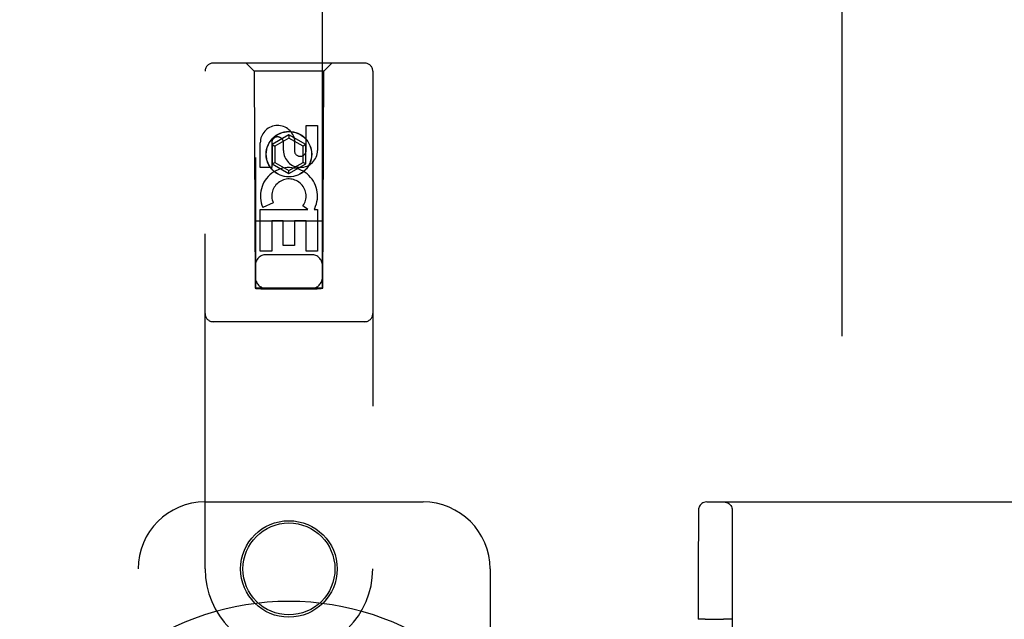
# Model space of a CAD drawing. Header units: inches. Extents: x 0 to 227, y 0 to 147.
# Tile 14 of 78: x 74.06 to 77.73, y 75.94 to 78.18. Entities that reach past the tile are written whole.
import ezdxf

# ---------------------------------------------------------------- set-up
doc = ezdxf.new("R2010")
doc.units = ezdxf.units.IN
doc.header["$LTSCALE"] = 12.505625
doc.header["$MEASUREMENT"] = 0
doc.linetypes.add('HIDDEN', pattern=[0.2, 0.1, -0.1])
doc.layers.add('DEFAULT_2', color=8, linetype='HIDDEN')
doc.layers.add('LEFTHAND_DOOR_ASSEMBLY', color=7, linetype='CONTINUOUS')

msp = doc.modelspace()

# ---------------------------------------------------------------- linework, layer by layer
at = {"layer": 'DEFAULT_2', "color": 8, "linetype": 'HIDDEN'}
for p, q in [((77.1293, 44.4806), (77.1293, 105.5226)), ((76.6249, 76.3766), (78.0098, 76.3766)), ((76.5938, 76.3372), (76.5936, 76.3201)), ((76.5939, 76.3442), (76.5938, 76.3423)), ((76.5938, 76.3423), (76.5938, 76.3372)), ((76.7201, 76.3456), (76.7201, 73.6576)), ((76.5936, 76.3201), (76.5932, 76.1396)), ((76.5932, 76.1396), (76.5931, 75.9386)), ((76.61, 75.9391), (76.6021, 75.939)), ((76.6191, 75.9391), (76.61, 75.9391)), ((76.6191, 75.9391), (76.687, 75.9391)), ((76.6965, 75.9391), (76.687, 75.9391))]:
    msp.add_line(p, q, dxfattribs=at)
for points in [[(76.6249, 76.3766), (76.6194, 76.3761), (76.6144, 76.3748), (76.6104, 76.373), (76.6067, 76.3707), (76.6031, 76.3676), (76.6, 76.3641), (76.5979, 76.3608), (76.5963, 76.3576), (76.5951, 76.3541), (76.5944, 76.3511), (76.5941, 76.3493), (76.594, 76.3481), (76.594, 76.3474), (76.5939, 76.3469), (76.5939, 76.3464), (76.5939, 76.346), (76.5939, 76.3456), (76.5939, 76.3452), (76.5939, 76.3442)], [(76.6891, 76.3766), (76.6939, 76.3762), (76.6986, 76.3751), (76.7031, 76.3733), (76.7073, 76.3707), (76.711, 76.3676), (76.7141, 76.3639), (76.7167, 76.3597), (76.7185, 76.3552), (76.7197, 76.3505), (76.7201, 76.3456)], [(76.6021, 75.939), (76.599, 75.9389), (76.5964, 75.9388), (76.5946, 75.9388), (76.5934, 75.9387), (76.5931, 75.9386)], [(76.7181, 75.9386), (76.7177, 75.9387), (76.7165, 75.9388), (76.7147, 75.9388), (76.7121, 75.9389), (76.7089, 75.939), (76.7052, 75.939), (76.6965, 75.9391)]]:
    msp.add_lwpolyline(points, dxfattribs=at)
at = {"layer": 'LEFTHAND_DOOR_ASSEMBLY', "color": 8, "linetype": 'HIDDEN'}
for p, q in [((74.9418, 105.1741), (74.9418, 77.1724)), ((75.1918, 77.1724), (75.1918, 105.1741)), ((75.3493, 78.0141), (74.7843, 78.0141)), ((74.9368, 77.9841), (74.9068, 78.0141)), ((75.1968, 77.9841), (75.2268, 78.0141)), ((74.7543, 76.1266), (74.7543, 77.9841)), ((74.9368, 77.9841), (74.9403, 77.1741)), ((75.1968, 77.9841), (74.9368, 77.9841)), ((75.1933, 77.1741), (75.1968, 77.9841)), ((75.3793, 77.9841), (75.3793, 76.1266)), ((75.1309, 77.6883), (75.1309, 77.7807)), ((75.1309, 77.7807), (75.1733, 77.7807)), ((75.1733, 77.7807), (75.1733, 77.6883)), ((75.0668, 77.746), (75.0043, 77.7099)), ((75.0668, 77.7344), (75.0143, 77.7041)), ((75.0668, 77.746), (75.0668, 77.7344)), ((75.1293, 77.7099), (75.0668, 77.746)), ((75.1193, 77.7041), (75.0668, 77.7344)), ((75.0874, 77.7306), (75.0874, 77.6843)), ((74.9601, 77.6244), (74.9601, 77.7168)), ((75.0026, 77.7168), (75.0026, 77.6244)), ((75.0043, 77.7099), (75.0043, 77.6377)), ((75.0043, 77.7099), (75.0143, 77.7041)), ((75.0143, 77.7041), (75.0143, 77.6435)), ((75.0464, 77.6883), (75.0464, 77.7168)), ((75.1293, 77.7099), (75.1193, 77.7041)), ((75.1193, 77.6435), (75.1193, 77.7041)), ((75.1293, 77.6377), (75.1293, 77.7099)), ((75.0026, 77.6244), (74.9601, 77.6244)), ((75.0043, 77.6377), (75.0143, 77.6435)), ((75.0043, 77.6377), (75.0668, 77.6017)), ((75.0143, 77.6435), (75.0668, 77.6132)), ((75.0668, 77.6132), (75.1193, 77.6435)), ((75.0668, 77.6017), (75.1293, 77.6377)), ((75.1293, 77.6377), (75.1193, 77.6435)), ((75.0668, 77.6017), (75.0668, 77.6132)), ((75.0082, 77.4925), (74.9691, 77.4756)), ((75.1377, 77.4681), (75.1192, 77.4811)), ((74.9601, 77.312), (74.9601, 77.4681)), ((74.9601, 77.4681), (75.1377, 77.4681)), ((75.1628, 77.4716), (75.1611, 77.4681)), ((75.1611, 77.4681), (75.1733, 77.4681)), ((75.1733, 77.4681), (75.1733, 77.312)), ((75.1943, 77.4241), (74.9392, 77.4241)), ((75.0026, 77.4255), (75.0026, 77.312)), ((75.045, 77.4255), (75.0026, 77.4255)), ((75.045, 77.3333), (75.045, 77.4255)), ((75.0874, 77.4255), (75.0874, 77.3333)), ((75.1309, 77.4255), (75.0874, 77.4255)), ((75.1309, 77.312), (75.1309, 77.4255)), ((75.0874, 77.3333), (75.045, 77.3333)), ((75.0026, 77.312), (74.9601, 77.312)), ((75.1518, 77.2991), (74.9818, 77.2991)), ((75.1733, 77.312), (75.1309, 77.312)), ((74.9403, 77.1741), (75.1933, 77.1741)), ((74.9424, 77.1754), (74.9436, 77.1754)), ((74.9436, 77.1754), (74.9476, 77.1754)), ((74.9489, 77.1723), (74.9444, 77.1723)), ((74.9476, 77.1754), (74.96, 77.1755)), ((74.9618, 77.1723), (74.9489, 77.1723)), ((74.96, 77.1755), (75.1718, 77.1755)), ((74.9618, 77.1723), (75.1718, 77.1723)), ((75.1718, 77.1755), (75.1846, 77.1754)), ((75.1846, 77.1754), (75.1891, 77.1754)), ((75.1899, 77.1724), (75.1859, 77.1723)), ((75.1911, 77.1724), (75.1899, 77.1724)), ((75.3493, 77.0491), (74.7843, 77.0491)), ((74.7543, 76.3766), (75.5668, 76.3766)), ((74.5043, 73.8766), (74.5043, 76.1266)), ((75.8168, 76.1266), (75.8168, 75.7735))]:
    msp.add_line(p, q, dxfattribs=at)
for points in [[(74.9418, 77.1754), (74.9418, 77.1754), (74.9421, 77.1754), (74.9424, 77.1754)], [(74.9444, 77.1723), (74.943, 77.1724), (74.9424, 77.1724), (74.9421, 77.1724), (74.9418, 77.1724), (74.9418, 77.1724)], [(75.1859, 77.1723), (75.1735, 77.1723), (75.1718, 77.1723)], [(75.1891, 77.1754), (75.1906, 77.1754), (75.1911, 77.1754), (75.1915, 77.1754), (75.1917, 77.1754), (75.1918, 77.1754)], [(75.1918, 77.1724), (75.1917, 77.1724), (75.1915, 77.1724), (75.1911, 77.1724)]]:
    msp.add_lwpolyline(points, dxfattribs=at)
for centre, radius in [((75.0668, 77.6741), 0.085), ((75.0668, 77.6741), 0.0845), ((75.0668, 76.1266), 0.18), ((75.0668, 76.1266), 0.1715)]:
    msp.add_circle(centre, radius, dxfattribs=at)
for centre, radius, start, end in [((74.7843, 77.9841), 0.03, 90, 180), ((75.3493, 77.9841), 0.03, 0, 90), ((75.0245, 77.7169), 0.0644, 12.2995, 180.0775), ((75.0245, 77.7168), 0.0219, 359.9011, 180), ((75.1099, 77.6883), 0.0635, 180, 360), ((75.109, 77.6883), 0.0219, 190.307, 360), ((75.0669, 77.5179), 0.1065, 334.2636, 203.4027), ((75.0669, 77.5179), 0.0639, 324.8895, 203.4026), ((74.9818, 77.2591), 0.04, 90, 180), ((75.1518, 77.2591), 0.04, 0, 90), ((74.9818, 77.2141), 0.04, 180, 270), ((75.1518, 77.2141), 0.04, 270, 360), ((74.7843, 77.0791), 0.03, 180, 270), ((75.3493, 77.0791), 0.03, 270, 360), ((74.7543, 76.1266), 0.25, 90, 180), ((75.5668, 76.1266), 0.25, 0, 90), ((75.0668, 76.1266), 0.3125, 180, 360)]:
    msp.add_arc(centre, radius, start, end, dxfattribs=at)
at = {"layer": 'LEFTHAND_DOOR_ASSEMBLY', "color": 7, "linetype": 'Continuous'}
msp.add_arc((75.0668, 75.0016), 1.0039, 305.5066, 234.4934, dxfattribs=at)

doc.saveas('drawing.dxf')
